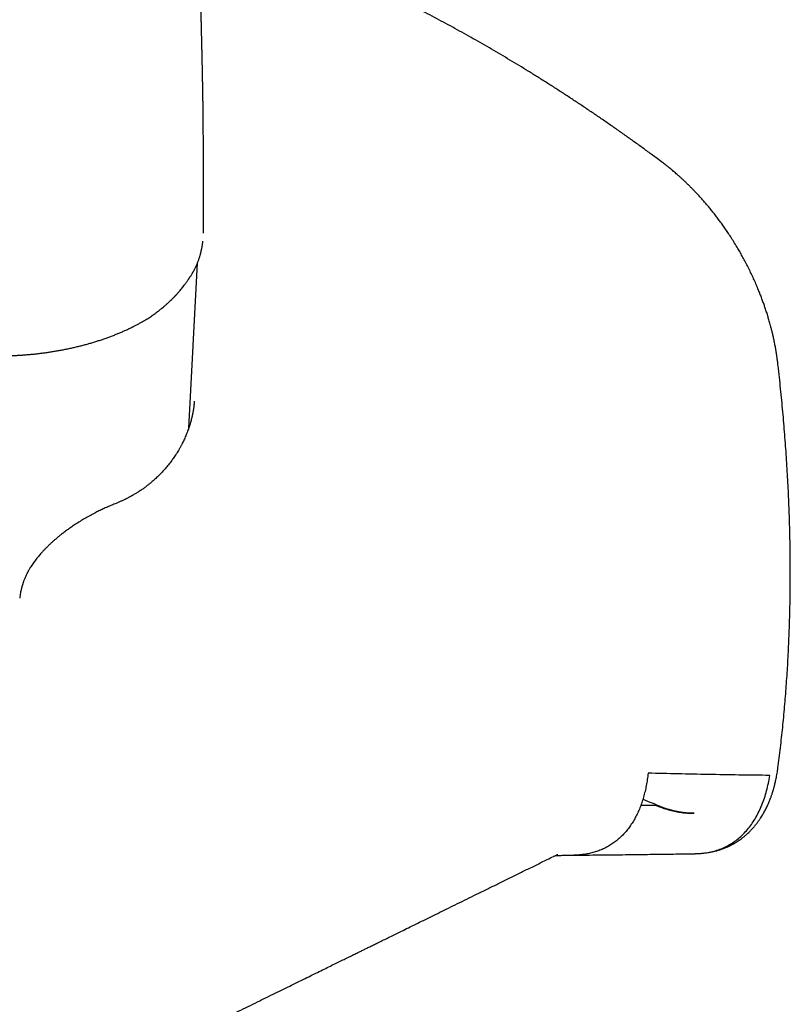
# Model space of a CAD drawing. Header units: millimetres. Extents: x 8 to 692, y 12 to 803.
# Tile 9 of 66: x 620 to 664, y 151 to 207. Entities that reach past the tile are written whole.
import ezdxf

# ---------------------------------------------------------------- set-up
doc = ezdxf.new("R2010")
doc.units = ezdxf.units.MM

msp = doc.modelspace()

# ---------------------------------------------------------------- linework, layer by layer
at = {"color": 7, "linetype": 'Continuous', "lineweight": 30}
for p, q in [((630.81, 194.663), (630.81, 196.705)), ((630.804, 194.672), (630.804, 194.663)), ((629.971, 183.57), (630.469, 192.963)), ((630.455, 192.931), (630.454, 192.928)), ((630.284, 185.099), (630.283, 185.088)), ((620.344, 173.897), (620.344, 173.9))]:
    msp.add_line(p, q, dxfattribs=at)
for points, knots in [([(630.807, 196.705), (630.807, 196.828), (630.807, 197.078), (630.807, 197.46), (630.808, 197.848), (630.808, 198.233), (630.808, 198.567), (630.808, 198.85), (630.808, 199.083), (630.808, 199.312), (630.808, 199.542), (630.807, 199.779), (630.807, 200.007), (630.806, 200.224), (630.805, 200.428), (630.803, 200.639), (630.802, 200.858), (630.8, 201.084), (630.798, 201.317), (630.795, 201.549), (630.792, 201.788), (630.789, 202.024), (630.785, 202.256), (630.782, 202.436), (630.78, 202.569), (630.779, 202.659), (630.777, 202.741), (630.776, 202.81), (630.775, 202.86), (630.775, 202.894), (630.774, 202.92), (630.774, 202.949), (630.773, 202.988), (630.772, 203.04), (630.771, 203.104), (630.77, 203.178), (630.768, 203.26), (630.766, 203.347), (630.765, 203.436), (630.762, 203.561), (630.759, 203.72), (630.755, 203.913), (630.751, 204.103), (630.748, 204.268), (630.745, 204.403), (630.743, 204.506), (630.741, 204.596), (630.739, 204.674), (630.737, 204.741), (630.736, 204.802), (630.735, 204.861), (630.733, 204.924), (630.732, 204.997), (630.73, 205.079), (630.727, 205.177), (630.725, 205.293), (630.722, 205.426), (630.719, 205.542), (630.717, 205.64), (630.715, 205.715), (630.713, 205.792), (630.711, 205.865), (630.71, 205.928), (630.709, 205.978), (630.708, 206.014), (630.707, 206.047), (630.706, 206.083), (630.705, 206.131), (630.703, 206.206), (630.701, 206.3), (630.698, 206.404), (630.696, 206.511), (630.693, 206.617), (630.691, 206.72), (630.689, 206.81), (630.687, 206.888), (630.685, 206.951), (630.684, 207.001), (630.683, 207.042), (630.682, 207.084), (630.681, 207.136), (630.678, 207.263), (630.673, 207.459), (630.668, 207.659), (630.665, 207.796), (630.663, 207.867), (630.662, 207.927), (630.66, 207.981), (630.659, 208.038), (630.658, 208.104), (630.656, 208.18), (630.654, 208.263), (630.652, 208.351), (630.65, 208.432), (630.648, 208.502), (630.647, 208.556), (630.646, 208.601), (630.645, 208.636), (630.644, 208.671), (630.643, 208.714), (630.642, 208.769), (630.641, 208.833), (630.639, 208.901), (630.638, 208.969), (630.636, 209.034), (630.635, 209.097), (630.634, 209.157), (630.633, 209.211), (630.632, 209.26), (630.631, 209.304), (630.63, 209.341), (630.629, 209.373), (630.628, 209.406), (630.628, 209.445), (630.627, 209.492), (630.626, 209.545), (630.624, 209.6), (630.623, 209.652), (630.622, 209.702), (630.621, 209.762), (630.62, 209.828), (630.618, 209.897), (630.617, 209.948), (630.617, 209.986), (630.616, 210.02), (630.615, 210.064), (630.614, 210.12), (630.613, 210.182), (630.612, 210.243), (630.611, 210.299), (630.61, 210.36), (630.609, 210.423), (630.608, 210.485), (630.607, 210.538), (630.606, 210.58), (630.605, 210.617), (630.605, 210.658), (630.604, 210.708), (630.603, 210.763), (630.602, 210.817), (630.601, 210.868), (630.6, 210.927), (630.599, 210.993), (630.598, 211.061), (630.597, 211.121), (630.596, 211.182), (630.595, 211.259), (630.594, 211.354), (630.592, 211.455), (630.591, 211.549), (630.59, 211.623), (630.589, 211.679), (630.589, 211.718), (630.588, 211.758), (630.588, 211.806), (630.587, 211.864), (630.586, 211.928), (630.585, 211.995), (630.585, 212.063), (630.584, 212.13), (630.583, 212.193), (630.583, 212.244), (630.582, 212.282), (630.582, 212.312), (630.582, 212.344), (630.581, 212.385), (630.581, 212.436), (630.58, 212.495), (630.58, 212.556), (630.579, 212.616), (630.579, 212.67), (630.578, 212.716), (630.578, 212.754), (630.578, 212.793), (630.578, 212.84), (630.577, 212.897), (630.577, 212.96), (630.576, 213.024), (630.576, 213.086), (630.575, 213.144), (630.575, 213.2), (630.575, 213.25), (630.575, 213.293), (630.574, 213.33), (630.574, 213.369), (630.574, 213.415), (630.574, 213.471), (630.574, 213.535), (630.573, 213.6), (630.573, 213.662), (630.573, 213.721), (630.573, 213.776), (630.572, 213.827), (630.572, 213.873), (630.572, 213.914), (630.572, 213.957), (630.572, 214.006), (630.572, 214.063), (630.572, 214.129), (630.572, 214.203), (630.572, 214.282), (630.572, 214.357), (630.572, 214.42), (630.572, 214.471), (630.573, 214.522), (630.573, 214.587), (630.573, 214.666), (630.573, 214.75), (630.573, 214.828), (630.574, 214.897), (630.574, 214.955), (630.574, 215.002), (630.574, 215.04), (630.574, 215.072), (630.574, 215.103), (630.575, 215.146), (630.575, 215.201), (630.575, 215.261), (630.576, 215.318), (630.576, 215.366), (630.576, 215.41), (630.577, 215.453), (630.577, 215.514), (630.577, 215.594), (630.577, 215.676), (630.577, 215.75), (630.576, 215.812), (630.576, 215.861), (630.576, 215.892), (630.576, 215.909), (630.576, 215.914), (630.576, 215.92), (630.576, 215.923), (630.576, 215.933), (630.576, 215.945), (630.576, 215.955), (630.577, 215.97), (630.577, 215.989), (630.577, 216.015), (630.578, 216.047), (630.578, 216.083), (630.578, 216.119), (630.579, 216.16), (630.579, 216.208), (630.579, 216.266), (630.579, 216.316), (630.578, 216.355), (630.578, 216.38), (630.578, 216.402), (630.578, 216.417), (630.577, 216.425), (630.577, 216.427)], [0, 0, 0, 0, 0.0179364, 0.0364785, 0.0555458, 0.0742322, 0.0922851, 0.1037625, 0.1149686, 0.1259034, 0.1367059, 0.1480515, 0.1600301, 0.1694297, 0.1791855, 0.1892978, 0.1997666, 0.210592, 0.2217741, 0.2331671, 0.2440573, 0.2560717, 0.2672605, 0.277624, 0.2822234, 0.2866396, 0.2907513, 0.2941121, 0.2966803, 0.2980957, 0.2990932, 0.3004135, 0.3023538, 0.3049143, 0.3080947, 0.3116613, 0.3157791, 0.3201716, 0.3245405, 0.3288855, 0.3384983, 0.3479924, 0.3573678, 0.3666054, 0.3722824, 0.3773439, 0.3817898, 0.3856204, 0.388868, 0.3918588, 0.3945835, 0.3976968, 0.401298, 0.4053873, 0.4099646, 0.4159987, 0.4226311, 0.4298614, 0.4334773, 0.437226, 0.4411076, 0.4449947, 0.44831, 0.4505817, 0.4524071, 0.4537924, 0.4554541, 0.457882, 0.4610759, 0.4667486, 0.4720274, 0.476896, 0.4828743, 0.4880901, 0.492567, 0.4964831, 0.4998755, 0.5021735, 0.5041482, 0.5059988, 0.5086284, 0.5121476, 0.5253391, 0.5386418, 0.5427491, 0.5464778, 0.5494957, 0.551967, 0.5548384, 0.5582613, 0.562233, 0.5665499, 0.5710866, 0.575843, 0.5790763, 0.5820186, 0.5843008, 0.5859305, 0.587595, 0.5897412, 0.5926322, 0.5960946, 0.5997356, 0.6032613, 0.6066717, 0.6099667, 0.6131463, 0.6159596, 0.6185549, 0.6208187, 0.6227511, 0.6243519, 0.6259684, 0.6279316, 0.6304447, 0.6334031, 0.6362976, 0.6390608, 0.6416927, 0.6441934, 0.6484364, 0.6521096, 0.6551077, 0.6565992, 0.6581446, 0.6604558, 0.6635623, 0.667029, 0.6702647, 0.673266, 0.6760329, 0.6799073, 0.6832312, 0.6860309, 0.6883143, 0.6898834, 0.6920644, 0.6948574, 0.6978933, 0.7007684, 0.7034824, 0.7060354, 0.7102976, 0.7139878, 0.7170531, 0.7198171, 0.7237941, 0.7295261, 0.7350285, 0.740125, 0.7446126, 0.7470758, 0.749084, 0.7509468, 0.7535141, 0.7568033, 0.7603244, 0.7639094, 0.7675958, 0.7713474, 0.7748368, 0.777717, 0.7795525, 0.7810164, 0.7826046, 0.7846521, 0.7876742, 0.7909158, 0.7941828, 0.7974749, 0.8005769, 0.8030113, 0.8047919, 0.80676, 0.8092937, 0.8123928, 0.81597, 0.8195148, 0.8227514, 0.8258855, 0.8289171, 0.831729, 0.8340109, 0.8358365, 0.8377242, 0.8401898, 0.8432332, 0.8468098, 0.8503979, 0.8536547, 0.8567888, 0.8598003, 0.8626257, 0.8649661, 0.8671987, 0.8693931, 0.8721063, 0.8753384, 0.8790089, 0.8830398, 0.8874313, 0.8918469, 0.895364, 0.8975943, 0.9000071, 0.9033795, 0.9077118, 0.9122914, 0.9163769, 0.9199225, 0.9229279, 0.9254108, 0.9272927, 0.9290854, 0.930876, 0.933178, 0.9360939, 0.9394855, 0.9422633, 0.9444852, 0.9462065, 0.9480133, 0.9500923, 0.953951, 0.9581229, 0.9610738, 0.9641573, 0.9669265, 0.9687105, 0.9703205, 0.9718423, 0.97328, 0.9746715, 0.9763155, 0.9772679, 0.9782916, 0.979253, 0.9801727, 0.981111, 0.9825777, 0.9838883, 0.9854112, 0.98692, 0.9891886, 0.9918923, 0.9952479, 0.9966767, 0.9980082, 0.9990441, 0.9998055, 1, 1, 1, 1]), ([(656.908, 198.739), (656.8, 198.819), (656.52, 199.027), (656.068, 199.357), (655.552, 199.731), (655.035, 200.101), (654.517, 200.467), (653.999, 200.829), (653.48, 201.186), (652.961, 201.54), (652.442, 201.889), (651.922, 202.234), (651.402, 202.574), (650.881, 202.911), (650.36, 203.243), (649.839, 203.571), (649.318, 203.894), (648.797, 204.214), (648.275, 204.528), (647.753, 204.839), (647.231, 205.145), (646.709, 205.447), (646.187, 205.744), (645.665, 206.037), (645.143, 206.325), (644.621, 206.609), (644.099, 206.888), (643.577, 207.163), (643.055, 207.433), (642.534, 207.699), (642.012, 207.96), (641.491, 208.217), (640.97, 208.469), (640.449, 208.716), (639.929, 208.959), (639.408, 209.197), (638.889, 209.43), (638.369, 209.659), (637.85, 209.883), (637.374, 210.085), (637.071, 210.21), (636.94, 210.264)], [0, 0, 0, 0, 0.016317, 0.042336, 0.068358, 0.094383, 0.12041, 0.146439, 0.17247, 0.198504, 0.22454, 0.250578, 0.276618, 0.30266, 0.328704, 0.35475, 0.380798, 0.406848, 0.432899, 0.458952, 0.485007, 0.511064, 0.537122, 0.563182, 0.589244, 0.615307, 0.641371, 0.667437, 0.693504, 0.719573, 0.745643, 0.771714, 0.797787, 0.82386, 0.849935, 0.876012, 0.902089, 0.928167, 0.954247, 0.980327, 1, 1, 1, 1]), ([(663.539, 187.254), (663.534, 187.298), (663.524, 187.38), (663.509, 187.495), (663.495, 187.594), (663.484, 187.675), (663.474, 187.738), (663.467, 187.784), (663.462, 187.815), (663.459, 187.835), (663.456, 187.854), (663.452, 187.875), (663.448, 187.9), (663.441, 187.943), (663.43, 188.01), (663.414, 188.101), (663.395, 188.204), (663.374, 188.319), (663.349, 188.446), (663.314, 188.612), (663.271, 188.807), (663.221, 189.021), (663.172, 189.217), (663.127, 189.388), (663.086, 189.537), (663.05, 189.667), (663.014, 189.79), (662.977, 189.911), (662.94, 190.034), (662.901, 190.156), (662.861, 190.279), (662.811, 190.429), (662.749, 190.611), (662.67, 190.83), (662.582, 191.065), (662.484, 191.316), (662.375, 191.582), (662.254, 191.864), (662.125, 192.152), (661.987, 192.445), (661.845, 192.733), (661.699, 193.018), (661.551, 193.292), (661.405, 193.555), (661.248, 193.826), (661.08, 194.103), (660.903, 194.384), (660.732, 194.645), (660.566, 194.89), (660.403, 195.122), (660.242, 195.343), (660.082, 195.558), (659.922, 195.765), (659.761, 195.968), (659.6, 196.164), (659.467, 196.322), (659.361, 196.444), (659.283, 196.534), (659.207, 196.62), (659.129, 196.707), (659.045, 196.799), (658.952, 196.899), (658.85, 197.008), (658.738, 197.125), (658.615, 197.251), (658.482, 197.384), (658.348, 197.515), (658.218, 197.638), (658.096, 197.752), (657.979, 197.859), (657.865, 197.961), (657.755, 198.057), (657.652, 198.147), (657.572, 198.214), (657.516, 198.26), (657.483, 198.288), (657.452, 198.313), (657.425, 198.336), (657.402, 198.355), (657.378, 198.374), (657.349, 198.397), (657.31, 198.429), (657.257, 198.471), (657.19, 198.524), (657.108, 198.588), (657.013, 198.661), (656.944, 198.712), (656.908, 198.74)], [0, 0, 0, 0, 0.0105753, 0.0197688, 0.0275811, 0.034013, 0.039065, 0.0427375, 0.04495, 0.0462283, 0.0476627, 0.0493468, 0.0512808, 0.0534646, 0.0596002, 0.0671233, 0.0750124, 0.084007, 0.0941067, 0.104842, 0.1229314, 0.1395449, 0.1546834, 0.1683477, 0.1793028, 0.1890898, 0.1984247, 0.2077945, 0.2171996, 0.2266399, 0.2361157, 0.245627, 0.2612759, 0.2781343, 0.2962462, 0.3156134, 0.3362384, 0.3581241, 0.3812745, 0.4036111, 0.4268299, 0.4495489, 0.4714908, 0.4926565, 0.5130344, 0.5377731, 0.5611776, 0.5832583, 0.6040235, 0.6238935, 0.6437263, 0.6624188, 0.6811074, 0.6997947, 0.7182469, 0.7358098, 0.7447471, 0.7534234, 0.7618387, 0.7700433, 0.7790849, 0.7893814, 0.8002393, 0.8122135, 0.8253048, 0.8395138, 0.8543707, 0.8674333, 0.880027, 0.8921517, 0.9038074, 0.9149942, 0.9257119, 0.935439, 0.9391723, 0.94257, 0.9456321, 0.9483585, 0.950749, 0.9528037, 0.9554736, 0.959386, 0.9647008, 0.9714186, 0.9795403, 0.9890669, 1, 1, 1, 1]), ([(630.456, 192.93), (630.464, 192.95), (630.484, 192.999), (630.513, 193.075), (630.541, 193.154), (630.565, 193.226), (630.587, 193.293), (630.608, 193.36), (630.626, 193.423), (630.643, 193.482), (630.656, 193.533), (630.668, 193.579), (630.678, 193.619), (630.685, 193.651), (630.692, 193.679), (630.699, 193.713), (630.708, 193.756), (630.719, 193.811), (630.732, 193.876), (630.745, 193.951), (630.758, 194.035), (630.769, 194.124), (630.777, 194.187), (630.78, 194.221), (630.78, 194.223)], [0, 0, 0, 0, 0.0449806, 0.1151574, 0.176758, 0.2299546, 0.2807794, 0.332256, 0.3843842, 0.4257991, 0.4665242, 0.5021493, 0.5322105, 0.5567098, 0.576345, 0.5987073, 0.6341202, 0.6773162, 0.7282915, 0.7870419, 0.8535624, 0.9254496, 0.9949759, 1, 1, 1, 1]), ([(629.812, 191.834), (629.828, 191.857), (629.859, 191.9), (629.901, 191.959), (629.936, 192.009), (629.964, 192.051), (629.986, 192.083), (630.005, 192.112), (630.031, 192.149), (630.065, 192.201), (630.107, 192.267), (630.143, 192.325), (630.172, 192.373), (630.193, 192.409), (630.213, 192.442), (630.232, 192.476), (630.254, 192.515), (630.28, 192.562), (630.31, 192.618), (630.343, 192.682), (630.379, 192.756), (630.418, 192.838), (630.442, 192.897), (630.456, 192.928)], [0, 0, 0, 0, 0.065795, 0.122679, 0.170698, 0.209871, 0.240197, 0.264807, 0.29156, 0.34718, 0.411223, 0.473714, 0.509496, 0.542165, 0.571706, 0.599408, 0.634017, 0.677218, 0.725895, 0.782377, 0.846784, 0.919262, 1, 1, 1, 1]), ([(628.008, 190.065), (628.072, 190.112), (628.196, 190.202), (628.369, 190.336), (628.524, 190.462), (628.664, 190.582), (628.789, 190.693), (628.901, 190.798), (628.994, 190.887), (629.068, 190.961), (629.127, 191.021), (629.173, 191.068), (629.207, 191.105), (629.236, 191.135), (629.269, 191.171), (629.311, 191.216), (629.361, 191.272), (629.42, 191.339), (629.486, 191.417), (629.56, 191.505), (629.639, 191.605), (629.725, 191.716), (629.782, 191.794), (629.812, 191.835)], [0, 0, 0, 0, 0.087402, 0.168993, 0.244836, 0.314963, 0.379596, 0.439255, 0.493964, 0.530785, 0.564151, 0.593871, 0.609677, 0.624755, 0.644012, 0.668625, 0.699263, 0.735479, 0.777271, 0.824634, 0.877556, 0.936021, 1, 1, 1, 1]), ([(627.325, 189.627), (627.405, 189.674), (627.563, 189.767), (627.791, 189.914), (627.935, 190.015), (628.008, 190.065)], [0, 0, 0, 0, 0.333488, 0.666797, 1, 1, 1, 1]), ([(626.843, 189.367), (626.844, 189.367), (626.9, 189.394), (627.01, 189.452), (627.171, 189.539), (627.278, 189.598), (627.329, 189.629), (627.33, 189.629)], [0, 0, 0, 0, 0.002998, 0.334294, 0.665894, 0.997773, 1, 1, 1, 1]), ([(619.075, 187.686), (619.166, 187.686), (619.292, 187.686), (619.478, 187.69), (619.636, 187.693), (619.824, 187.699), (620.021, 187.707), (620.228, 187.718), (620.441, 187.731), (620.66, 187.747), (620.882, 187.766), (621.106, 187.787), (621.333, 187.811), (621.561, 187.838), (621.79, 187.868), (622.02, 187.901), (622.25, 187.937), (622.48, 187.975), (622.71, 188.017), (622.939, 188.061), (623.167, 188.108), (623.395, 188.158), (623.621, 188.211), (623.846, 188.267), (624.07, 188.325), (624.291, 188.387), (624.512, 188.451), (624.73, 188.518), (624.946, 188.588), (625.16, 188.66), (625.372, 188.735), (625.581, 188.813), (625.788, 188.894), (625.992, 188.977), (626.194, 189.063), (626.392, 189.151), (626.588, 189.242), (626.738, 189.314), (626.822, 189.356), (626.843, 189.367)], [0, 0, 0, 0, 0.032075, 0.044849, 0.066088, 0.088117, 0.111737, 0.136387, 0.16184, 0.187916, 0.214488, 0.241461, 0.268763, 0.296338, 0.324144, 0.352147, 0.380319, 0.408638, 0.437085, 0.465646, 0.494306, 0.523055, 0.551885, 0.580786, 0.609752, 0.638778, 0.667857, 0.696986, 0.72616, 0.755376, 0.784631, 0.813921, 0.843245, 0.8726, 0.901984, 0.931394, 0.960831, 0.990291, 1, 1, 1, 1]), ([(663.537, 164.198), (663.538, 164.207), (663.566, 164.407), (663.615, 164.799), (663.685, 165.374), (663.751, 165.953), (663.813, 166.535), (663.871, 167.119), (663.924, 167.707), (663.974, 168.297), (664.019, 168.89), (664.061, 169.485), (664.098, 170.084), (664.131, 170.685), (664.16, 171.288), (664.185, 171.894), (664.206, 172.503), (664.223, 173.114), (664.235, 173.728), (664.244, 174.344), (664.248, 174.963), (664.249, 175.584), (664.245, 176.207), (664.237, 176.833), (664.225, 177.461), (664.209, 178.091), (664.189, 178.723), (664.165, 179.357), (664.136, 179.994), (664.104, 180.633), (664.067, 181.273), (664.026, 181.916), (663.982, 182.561), (663.933, 183.208), (663.88, 183.856), (663.823, 184.507), (663.762, 185.159), (663.697, 185.813), (663.627, 186.469), (663.574, 186.95), (663.543, 187.212), (663.538, 187.254)], [0, 0, 0, 0, 0.001326, 0.028148, 0.054972, 0.081798, 0.108626, 0.135456, 0.162288, 0.189121, 0.215956, 0.242792, 0.26963, 0.29647, 0.323311, 0.350154, 0.376998, 0.403843, 0.43069, 0.457538, 0.484388, 0.511239, 0.538092, 0.564946, 0.591801, 0.618658, 0.645516, 0.672376, 0.699237, 0.7261, 0.752964, 0.77983, 0.806697, 0.833566, 0.860437, 0.887309, 0.914184, 0.94106, 0.967938, 0.994818, 1, 1, 1, 1]), ([(630.286, 185.101), (630.284, 185.065), (630.28, 184.995), (630.271, 184.893), (630.261, 184.801), (630.25, 184.715), (630.238, 184.635), (630.226, 184.56), (630.207, 184.446), (630.177, 184.297), (630.131, 184.1), (630.073, 183.883), (629.998, 183.64), (629.923, 183.43), (629.856, 183.259), (629.803, 183.131), (629.75, 183.011), (629.696, 182.893), (629.636, 182.77), (629.571, 182.641), (629.499, 182.507), (629.423, 182.372), (629.347, 182.243), (629.272, 182.122), (629.199, 182.01), (629.128, 181.904), (629.058, 181.804), (628.985, 181.703), (628.906, 181.598), (628.818, 181.486), (628.726, 181.373), (628.634, 181.265), (628.545, 181.165), (628.458, 181.07), (628.342, 180.949), (628.19, 180.798), (627.998, 180.62), (627.824, 180.47), (627.671, 180.347), (627.537, 180.243), (627.387, 180.133), (627.249, 180.038), (627.131, 179.96), (627.041, 179.902), (626.959, 179.851), (626.887, 179.808), (626.826, 179.772), (626.779, 179.745), (626.744, 179.726), (626.717, 179.71), (626.686, 179.693), (626.648, 179.672), (626.601, 179.647), (626.545, 179.617), (626.481, 179.583), (626.394, 179.539), (626.283, 179.485), (626.146, 179.422), (625.996, 179.356), (625.89, 179.313), (625.836, 179.291)], [0, 0, 0, 0, 0.018906, 0.035732, 0.050475, 0.063142, 0.074512, 0.085596, 0.096398, 0.124923, 0.15267, 0.186564, 0.221943, 0.258943, 0.279346, 0.298138, 0.315329, 0.332579, 0.350374, 0.369421, 0.390075, 0.410368, 0.43021, 0.448685, 0.465795, 0.481986, 0.497767, 0.512847, 0.529555, 0.548055, 0.566883, 0.584683, 0.601458, 0.617435, 0.632792, 0.664196, 0.696867, 0.729751, 0.748287, 0.768779, 0.791226, 0.815629, 0.829192, 0.842258, 0.853757, 0.86369, 0.872057, 0.878857, 0.882929, 0.886214, 0.890161, 0.89527, 0.901539, 0.908968, 0.917557, 0.927011, 0.943066, 0.960586, 0.979566, 1, 1, 1, 1]), ([(625.838, 179.291), (625.756, 179.257), (625.592, 179.191), (625.345, 179.085), (625.101, 178.974), (624.861, 178.859), (624.606, 178.731), (624.337, 178.589), (624.057, 178.431), (623.786, 178.269), (623.537, 178.111), (623.309, 177.958), (623.104, 177.814), (622.913, 177.673), (622.738, 177.538), (622.578, 177.411), (622.435, 177.292), (622.303, 177.178), (622.176, 177.064), (622.066, 176.963), (621.974, 176.876), (621.902, 176.805), (621.836, 176.739), (621.778, 176.679), (621.723, 176.623), (621.667, 176.563), (621.602, 176.492), (621.527, 176.409), (621.447, 176.316), (621.363, 176.215), (621.28, 176.112), (621.201, 176.007), (621.124, 175.901), (621.05, 175.794), (620.981, 175.689), (620.925, 175.598), (620.882, 175.524), (620.85, 175.468), (620.822, 175.418), (620.798, 175.372), (620.772, 175.324), (620.744, 175.266), (620.708, 175.193), (620.669, 175.107), (620.63, 175.017), (620.597, 174.933), (620.568, 174.856), (620.546, 174.793), (620.528, 174.741), (620.514, 174.697), (620.501, 174.655), (620.488, 174.613), (620.477, 174.572), (620.464, 174.527), (620.449, 174.469), (620.43, 174.393), (620.408, 174.297), (620.385, 174.181), (620.362, 174.048), (620.349, 173.952), (620.343, 173.901)], [0, 0, 0, 0, 0.035851, 0.07081, 0.104896, 0.138137, 0.170569, 0.210031, 0.248361, 0.285472, 0.321337, 0.352037, 0.381197, 0.408735, 0.434532, 0.458495, 0.480176, 0.500035, 0.519913, 0.540643, 0.552836, 0.565205, 0.576535, 0.586439, 0.595063, 0.604639, 0.616152, 0.629577, 0.644848, 0.661062, 0.677307, 0.693586, 0.709902, 0.726258, 0.742636, 0.757702, 0.767174, 0.775601, 0.782991, 0.789353, 0.795865, 0.804298, 0.814657, 0.828204, 0.841703, 0.853977, 0.865036, 0.87489, 0.881336, 0.8876, 0.893692, 0.899613, 0.905363, 0.911267, 0.919053, 0.930082, 0.94369, 0.959878, 0.978646, 1, 1, 1, 1]), ([(656.146, 163.926), (656.131, 163.807), (656.103, 163.569), (656.044, 163.224), (655.972, 162.889), (655.887, 162.566), (655.79, 162.255), (655.679, 161.956), (655.555, 161.669), (655.419, 161.397), (655.27, 161.139), (655.108, 160.895), (654.934, 160.667), (654.749, 160.455), (654.551, 160.259), (654.342, 160.08), (654.122, 159.918), (653.891, 159.773), (653.651, 159.646), (653.4, 159.536), (653.14, 159.445), (652.872, 159.372), (652.595, 159.316), (652.311, 159.281), (652.082, 159.264), (651.946, 159.265), (651.909, 159.265)], [0, 0, 0, 0, 0.042796, 0.085592, 0.128391, 0.171188, 0.213981, 0.256776, 0.299575, 0.342375, 0.385174, 0.427969, 0.470762, 0.513556, 0.556351, 0.599148, 0.641944, 0.684741, 0.727537, 0.770333, 0.813129, 0.855925, 0.898719, 0.941512, 0.984307, 1, 1, 1, 1]), ([(663.077, 163.801), (662.491, 163.809), (661.324, 163.825), (659.583, 163.854), (657.859, 163.887), (656.715, 163.913), (656.146, 163.926)], [0, 0, 0, 0, 0.25378, 0.505039, 0.753778, 1, 1, 1, 1]), ([(658.829, 159.352), (658.868, 159.352), (658.94, 159.354), (659.042, 159.358), (659.13, 159.363), (659.204, 159.369), (659.265, 159.375), (659.336, 159.382), (659.425, 159.392), (659.539, 159.408), (659.653, 159.427), (659.761, 159.447), (659.862, 159.469), (659.959, 159.492), (660.057, 159.518), (660.152, 159.545), (660.243, 159.573), (660.338, 159.605), (660.434, 159.64), (660.53, 159.677), (660.605, 159.708), (660.668, 159.735), (660.717, 159.757), (660.761, 159.778), (660.799, 159.796), (660.836, 159.815), (660.88, 159.837), (660.932, 159.864), (660.986, 159.893), (661.035, 159.921), (661.077, 159.945), (661.118, 159.969), (661.161, 159.995), (661.208, 160.025), (661.255, 160.055), (661.297, 160.083), (661.333, 160.107), (661.368, 160.132), (661.411, 160.163), (661.462, 160.2), (661.515, 160.24), (661.564, 160.278), (661.61, 160.315), (661.659, 160.356), (661.722, 160.409), (661.796, 160.475), (661.88, 160.554), (661.949, 160.622), (662.005, 160.68), (662.043, 160.721), (662.078, 160.758), (662.107, 160.79), (662.133, 160.819), (662.159, 160.849), (662.191, 160.886), (662.229, 160.931), (662.269, 160.981), (662.313, 161.036), (662.358, 161.095), (662.403, 161.154), (662.441, 161.208), (662.476, 161.257), (662.51, 161.306), (662.559, 161.38), (662.619, 161.474), (662.686, 161.585), (662.747, 161.691), (662.804, 161.796), (662.861, 161.904), (662.916, 162.018), (662.971, 162.136), (663.024, 162.258), (663.076, 162.382), (663.116, 162.487), (663.148, 162.573), (663.172, 162.64), (663.196, 162.709), (663.219, 162.778), (663.239, 162.842), (663.256, 162.895), (663.269, 162.937), (663.279, 162.972), (663.29, 163.009), (663.302, 163.052), (663.317, 163.104), (663.334, 163.166), (663.354, 163.242), (663.376, 163.333), (663.401, 163.438), (663.428, 163.559), (663.456, 163.695), (663.484, 163.848), (663.512, 164.016), (663.528, 164.136), (663.537, 164.198)], [0, 0, 0, 0, 0.015042, 0.028432, 0.040165, 0.050238, 0.058648, 0.065408, 0.080646, 0.097438, 0.113617, 0.12912, 0.143389, 0.156696, 0.170914, 0.185633, 0.197977, 0.211151, 0.227974, 0.241144, 0.254481, 0.262348, 0.270223, 0.277047, 0.282818, 0.288214, 0.294617, 0.303512, 0.312898, 0.32088, 0.327418, 0.333428, 0.340596, 0.348917, 0.357085, 0.364092, 0.369938, 0.375683, 0.382287, 0.392355, 0.402068, 0.410662, 0.418379, 0.427126, 0.437278, 0.453216, 0.468587, 0.485671, 0.49404, 0.502143, 0.50921, 0.51524, 0.520235, 0.525172, 0.532215, 0.54057, 0.54952, 0.558641, 0.569724, 0.580168, 0.589149, 0.596737, 0.604728, 0.613907, 0.632804, 0.650505, 0.666211, 0.682046, 0.69836, 0.715176, 0.732031, 0.749803, 0.767496, 0.784527, 0.7935, 0.802678, 0.81206, 0.821644, 0.830411, 0.837511, 0.842825, 0.846839, 0.851478, 0.857111, 0.863737, 0.871749, 0.881547, 0.89313, 0.906496, 0.921643, 0.938568, 0.957271, 0.977749, 1, 1, 1, 1]), ([(658.843, 159.355), (658.926, 159.356), (659.135, 159.359), (659.457, 159.397), (659.811, 159.466), (660.152, 159.566), (660.479, 159.696), (660.791, 159.856), (661.087, 160.047), (661.365, 160.266), (661.625, 160.513), (661.865, 160.787), (662.087, 161.086), (662.289, 161.409), (662.472, 161.755), (662.635, 162.124), (662.778, 162.513), (662.899, 162.923), (663.001, 163.351), (663.052, 163.651), (663.077, 163.801)], [0, 0, 0, 0, 0.037445, 0.09402, 0.150649, 0.207358, 0.264177, 0.321145, 0.378106, 0.434903, 0.491581, 0.548172, 0.604704, 0.661199, 0.71767, 0.77413, 0.830587, 0.887047, 0.943516, 1, 1, 1, 1]), ([(656.612, 162.088), (656.323, 162.086), (656.027, 162.084), (655.73, 162.083), (655.723, 162.083)], [0, 0, 0, 0, 0.975256, 1, 1, 1, 1]), ([(656.729, 162.074), (656.659, 162.102), (656.416, 162.202), (656.122, 162.326), (655.897, 162.423), (655.846, 162.444)], [0, 0, 0, 0, 0.236688, 0.828981, 1, 1, 1, 1]), ([(656.612, 162.088), (656.729, 162.043), (656.961, 161.952), (657.305, 161.846), (657.644, 161.76), (657.976, 161.698), (658.302, 161.661), (658.562, 161.645), (658.711, 161.651), (658.757, 161.653)], [0, 0, 0, 0, 0.155724, 0.311191, 0.466424, 0.621443, 0.77627, 0.930929, 1, 1, 1, 1]), ([(658.765, 161.65), (658.757, 161.65), (658.739, 161.65), (658.702, 161.649), (658.655, 161.649), (658.597, 161.649), (658.527, 161.651), (658.449, 161.655), (658.369, 161.66), (658.294, 161.667), (658.228, 161.674), (658.171, 161.68), (658.122, 161.686), (658.083, 161.692), (658.047, 161.697), (658.007, 161.703), (657.959, 161.711), (657.891, 161.723), (657.808, 161.739), (657.713, 161.759), (657.621, 161.781), (657.532, 161.803), (657.443, 161.827), (657.351, 161.853), (657.25, 161.884), (657.138, 161.92), (657.014, 161.963), (656.876, 162.014), (656.779, 162.053), (656.729, 162.073)], [0, 0, 0, 0, 0.01701, 0.038792, 0.065413, 0.096915, 0.133322, 0.173872, 0.215445, 0.252461, 0.284861, 0.313157, 0.336636, 0.355293, 0.370644, 0.3898, 0.413668, 0.442256, 0.490011, 0.536427, 0.581122, 0.624089, 0.665326, 0.708642, 0.755384, 0.807872, 0.866125, 0.93016, 1, 1, 1, 1]), ([(650.755, 159.189), (650.77, 159.196), (650.802, 159.212), (650.844, 159.232), (650.879, 159.249), (650.902, 159.26), (650.919, 159.268), (650.932, 159.275), (650.942, 159.279), (650.954, 159.285), (650.965, 159.29), (650.975, 159.294), (650.98, 159.297), (650.985, 159.299), (650.991, 159.302), (650.995, 159.303), (650.998, 159.305), (650.997, 159.304), (650.997, 159.304)], [0, 0, 0, 0, 0.085597, 0.1785, 0.253441, 0.312471, 0.360167, 0.397022, 0.438305, 0.497213, 0.566272, 0.622358, 0.66479, 0.704955, 0.773583, 0.869203, 0.986528, 1, 1, 1, 1]), ([(650.86, 159.24), (650.863, 159.24), (650.891, 159.241), (650.949, 159.244), (651.038, 159.247), (651.138, 159.25), (651.237, 159.253), (651.326, 159.255), (651.397, 159.257), (651.452, 159.258), (651.497, 159.258), (651.542, 159.259), (651.59, 159.26), (651.648, 159.26), (651.719, 159.261), (651.808, 159.262), (651.874, 159.263), (651.91, 159.263)], [0, 0, 0, 0, 0.0126746, 0.0904722, 0.1793864, 0.2793254, 0.3770646, 0.463288, 0.5381351, 0.5815461, 0.6237342, 0.6660101, 0.7098221, 0.7581211, 0.822641, 0.9032983, 1, 1, 1, 1]), ([(651.908, 159.263), (651.91, 159.263), (652.153, 159.265), (652.631, 159.269), (653.334, 159.276), (654.019, 159.283), (654.684, 159.29), (655.331, 159.298), (655.941, 159.306), (656.517, 159.313), (657.059, 159.321), (657.585, 159.328), (658.095, 159.336), (658.589, 159.343), (658.913, 159.348), (659.072, 159.351)], [0, 0, 0, 0, 0.000863, 0.101687, 0.199854, 0.295365, 0.388219, 0.478417, 0.565959, 0.643874, 0.719559, 0.793013, 0.864238, 0.933233, 1, 1, 1, 1]), ([(628.009, 148.029), (628.138, 148.092), (628.461, 148.25), (628.975, 148.502), (629.546, 148.782), (630.103, 149.055), (630.644, 149.32), (631.169, 149.577), (631.677, 149.826), (632.172, 150.069), (632.684, 150.319), (633.21, 150.577), (633.749, 150.841), (634.269, 151.097), (634.771, 151.343), (635.255, 151.58), (635.72, 151.808), (636.167, 152.027), (636.596, 152.237), (637.006, 152.439), (637.398, 152.631), (637.771, 152.814), (638.12, 152.985), (638.445, 153.145), (638.747, 153.292), (639.032, 153.432), (639.301, 153.564), (639.536, 153.68), (639.745, 153.782), (639.936, 153.876), (640.136, 153.974), (640.346, 154.077), (640.564, 154.184), (640.807, 154.303), (641.074, 154.435), (641.368, 154.579), (641.675, 154.729), (642.016, 154.897), (642.393, 155.082), (642.809, 155.286), (643.243, 155.499), (643.695, 155.721), (644.166, 155.952), (644.655, 156.192), (645.162, 156.441), (645.688, 156.7), (646.232, 156.967), (646.795, 157.243), (647.375, 157.528), (647.962, 157.817), (648.555, 158.108), (649.153, 158.402), (649.767, 158.703), (650.305, 158.968), (650.638, 159.131), (650.76, 159.192)], [0, 0, 0, 0, 0.0169821, 0.0426768, 0.0677799, 0.0922915, 0.1162114, 0.1391284, 0.1614746, 0.1832503, 0.2044553, 0.2289552, 0.2526465, 0.2755289, 0.2976027, 0.3188676, 0.3393239, 0.3589713, 0.3778101, 0.3958401, 0.4130613, 0.4294738, 0.4450776, 0.459049, 0.4723014, 0.4848348, 0.4966493, 0.5077449, 0.5157921, 0.5241759, 0.5329691, 0.5421717, 0.5517839, 0.5618056, 0.5741425, 0.5870482, 0.6005226, 0.6145659, 0.6320257, 0.6502916, 0.6693635, 0.6892416, 0.7099257, 0.731416, 0.7537123, 0.7768148, 0.8007233, 0.8254379, 0.8509586, 0.8772854, 0.9028462, 0.9291235, 0.9561174, 0.9838279, 1, 1, 1, 1])]:
    msp.add_open_spline(points, degree=3, knots=knots, dxfattribs=at)

doc.saveas('drawing.dxf')
